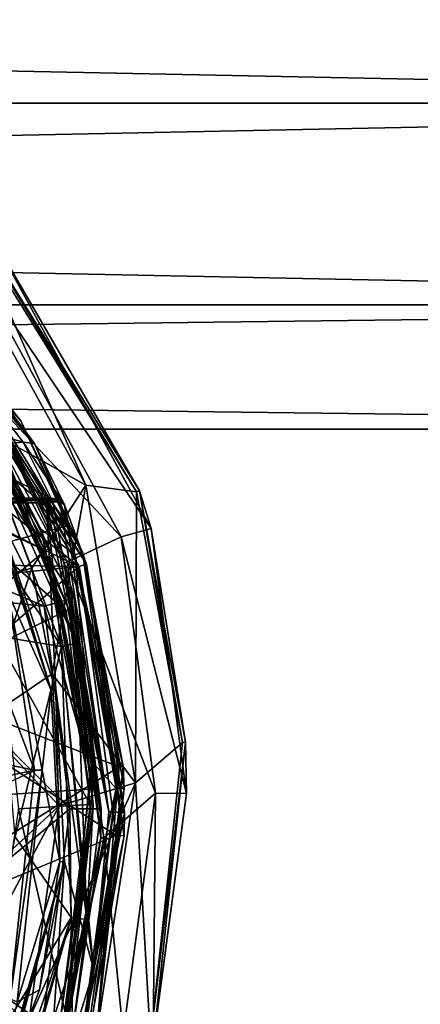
# Model space of a CAD drawing. Extents: x -200 to 200, y -703 to 625.
# Tile 253 of 256: x 109 to 122, y 521 to 553. Entities that reach past the tile are written whole.
import ezdxf

# ---------------------------------------------------------------- set-up
doc = ezdxf.new("R2010")
doc.units = 0
doc.header["$LTSCALE"] = 159.143519
for name, color, linetype in [('2597', 7, 'CONTINUOUS'), ('2598', 7, 'CONTINUOUS'), ('2600', 7, 'CONTINUOUS'), ('2601', 7, 'CONTINUOUS'), ('2603', 7, 'CONTINUOUS'), ('2618', 7, 'CONTINUOUS'), ('2619', 7, 'CONTINUOUS'), ('3473', 7, 'CONTINUOUS'), ('3478', 7, 'CONTINUOUS'), ('3482', 7, 'CONTINUOUS'), ('3484', 7, 'CONTINUOUS'), ('3707', 7, 'CONTINUOUS'), ('3708', 7, 'CONTINUOUS'), ('3727', 7, 'CONTINUOUS'), ('3766', 7, 'CONTINUOUS'), ('3917', 7, 'CONTINUOUS'), ('4148', 7, 'CONTINUOUS'), ('4149', 7, 'CONTINUOUS'), ('4151', 7, 'CONTINUOUS'), ('4153', 7, 'CONTINUOUS'), ('4154', 7, 'CONTINUOUS'), ('4157', 7, 'CONTINUOUS'), ('4167', 7, 'CONTINUOUS'), ('4168', 7, 'CONTINUOUS'), ('4180', 7, 'CONTINUOUS'), ('4212', 7, 'CONTINUOUS'), ('4218', 7, 'CONTINUOUS'), ('4221', 7, 'CONTINUOUS'), ('4236', 7, 'CONTINUOUS'), ('4237', 7, 'CONTINUOUS'), ('4478', 7, 'CONTINUOUS'), ('4480', 7, 'CONTINUOUS'), ('4481', 7, 'CONTINUOUS'), ('4483', 7, 'CONTINUOUS'), ('4484', 7, 'CONTINUOUS'), ('4499', 7, 'CONTINUOUS'), ('4501', 7, 'CONTINUOUS'), ('4504', 7, 'CONTINUOUS'), ('740', 7, 'CONTINUOUS'), ('741', 7, 'CONTINUOUS')]:
    doc.layers.add(name, color=color, linetype=linetype)

msp = doc.modelspace()

# ---------------------------------------------------------------- linework, layer by layer
at = {"layer": '2597', "color": 7, "linetype": 'CONTINUOUS'}
for points in [[(111.266, 537.75, 68.65), (107.449, 546.309, 68.65), (107.863, 543.869, 68.65), (111.266, 537.75, 68.65)], [(112.89, 537.533, 68.65), (107.449, 546.309, 68.65), (111.266, 537.75, 68.65), (112.89, 537.533, 68.65)], [(112.857, 528.197, 68.65), (112.89, 537.533, 68.65), (111.266, 537.75, 68.65), (112.857, 528.197, 68.65)], [(114.364, 529.491, 68.65), (112.89, 537.533, 68.65), (112.857, 528.197, 68.65), (114.364, 529.491, 68.65)], [(113.34, 519.947, 68.65), (114.364, 529.491, 68.65), (112.857, 528.197, 68.65), (113.34, 519.947, 68.65)], [(111.342, 518.468, 68.65), (113.34, 519.947, 68.65), (112.857, 528.197, 68.65), (111.342, 518.468, 68.65)]]:
    msp.add_3dface(points, dxfattribs=at)
at = {"layer": '2598', "color": 7, "linetype": 'CONTINUOUS'}
for points in [[(107.555, 544.961, 15.65), (112.398, 536.082, 15.65), (108.129, 540.607, 15.65), (107.555, 544.961, 15.65)], [(108.129, 540.607, 15.65), (112.398, 536.082, 15.65), (110.658, 535.278, 15.65), (108.129, 540.607, 15.65)], [(112.398, 536.082, 15.65), (113.499, 527.857, 15.65), (110.658, 535.278, 15.65), (112.398, 536.082, 15.65)], [(110.658, 535.278, 15.65), (113.499, 527.857, 15.65), (111.838, 526.423, 15.65), (110.658, 535.278, 15.65)], [(113.499, 527.857, 15.65), (112.459, 520.135, 15.65), (111.838, 526.423, 15.65), (113.499, 527.857, 15.65)], [(111.838, 526.423, 15.65), (112.459, 520.135, 15.65), (110.046, 517.513, 15.65), (111.838, 526.423, 15.65)]]:
    msp.add_3dface(points, dxfattribs=at)
at = {"layer": '2600', "color": 7, "linetype": 'CONTINUOUS'}
for points in [[(107.521, 546.381, 68.55), (112.986, 537.566, 68.55), (108.273, 545.657, 16.65), (107.521, 546.381, 68.55)], [(108.273, 545.657, 16.65), (112.986, 537.566, 68.55), (113.36, 536.356, 16.65), (108.273, 545.657, 16.65)], [(112.986, 537.566, 68.55), (114.465, 529.496, 68.55), (113.36, 536.356, 16.65), (112.986, 537.566, 68.55)], [(113.36, 536.356, 16.65), (114.465, 529.496, 68.55), (114.5, 527.852, 16.65), (113.36, 536.356, 16.65)], [(114.465, 529.496, 68.55), (113.438, 519.922, 68.55), (114.5, 527.852, 16.65), (114.465, 529.496, 68.55)], [(114.5, 527.852, 16.65), (113.438, 519.922, 68.55), (113.423, 519.87, 16.65), (114.5, 527.852, 16.65)]]:
    msp.add_3dface(points, dxfattribs=at)
at = {"layer": '2601', "color": 7, "linetype": 'CONTINUOUS'}
for points in [[(106.204, 541.299, 64.65), (109.919, 533.865, 64.65), (100, 538.1, 64.65), (106.204, 541.299, 64.65)], [(100, 538.1, 64.65), (109.919, 533.865, 64.65), (103.6, 534.5, 64.65), (100, 538.1, 64.65)], [(109.919, 533.865, 64.65), (110.749, 527.356, 64.65), (103.6, 534.5, 64.65), (109.919, 533.865, 64.65)], [(103.6, 534.5, 64.65), (110.749, 527.356, 64.65), (103.6, 521.5, 64.65), (103.6, 534.5, 64.65)], [(110.749, 527.356, 64.65), (109.87, 520.451, 64.65), (103.6, 521.5, 64.65), (110.749, 527.356, 64.65)], [(103.6, 521.5, 64.65), (109.87, 520.451, 64.65), (100, 517.9, 64.65), (103.6, 521.5, 64.65)]]:
    msp.add_3dface(points, dxfattribs=at)
at = {"layer": '2603', "color": 7, "linetype": 'CONTINUOUS'}
for points in [[(106.956, 541.958, 63.65), (110.562, 535.247, 15.75), (110.886, 534.119, 63.65), (106.956, 541.958, 63.65)], [(108.043, 540.554, 15.75), (110.562, 535.247, 15.75), (106.956, 541.958, 63.65), (108.043, 540.554, 15.75)], [(110.562, 535.247, 15.75), (111.738, 526.424, 15.75), (110.886, 534.119, 63.65), (110.562, 535.247, 15.75)], [(110.886, 534.119, 63.65), (111.738, 526.424, 15.75), (111.75, 527.36, 63.65), (110.886, 534.119, 63.65)], [(111.75, 527.36, 63.65), (111.738, 526.424, 15.75), (110.835, 520.19, 63.65), (111.75, 527.36, 63.65)], [(111.738, 526.424, 15.75), (109.953, 517.551, 15.75), (110.835, 520.19, 63.65), (111.738, 526.424, 15.75)]]:
    msp.add_3dface(points, dxfattribs=at)
at = {"layer": '2618', "color": 7, "linetype": 'CONTINUOUS'}
for points in [[(107.555, 544.961, 15.65), (108.273, 545.657, 16.65), (113.36, 536.356, 16.65), (107.555, 544.961, 15.65)], [(112.398, 536.082, 15.65), (107.555, 544.961, 15.65), (113.36, 536.356, 16.65), (112.398, 536.082, 15.65)], [(112.398, 536.082, 15.65), (113.36, 536.356, 16.65), (114.5, 527.852, 16.65), (112.398, 536.082, 15.65)], [(113.499, 527.857, 15.65), (112.398, 536.082, 15.65), (114.5, 527.852, 16.65), (113.499, 527.857, 15.65)], [(112.459, 520.135, 15.65), (113.499, 527.857, 15.65), (113.423, 519.87, 16.65), (112.459, 520.135, 15.65)], [(113.499, 527.857, 15.65), (114.5, 527.852, 16.65), (113.423, 519.87, 16.65), (113.499, 527.857, 15.65)]]:
    msp.add_3dface(points, dxfattribs=at)
at = {"layer": '2619', "color": 7, "linetype": 'CONTINUOUS'}
for points in [[(106.204, 541.299, 64.65), (106.956, 541.958, 63.65), (110.886, 534.119, 63.65), (106.204, 541.299, 64.65)], [(109.919, 533.865, 64.65), (106.204, 541.299, 64.65), (110.886, 534.119, 63.65), (109.919, 533.865, 64.65)], [(109.919, 533.865, 64.65), (110.886, 534.119, 63.65), (111.75, 527.36, 63.65), (109.919, 533.865, 64.65)], [(110.749, 527.356, 64.65), (109.919, 533.865, 64.65), (111.75, 527.36, 63.65), (110.749, 527.356, 64.65)], [(109.87, 520.451, 64.65), (110.749, 527.356, 64.65), (110.835, 520.19, 63.65), (109.87, 520.451, 64.65)], [(110.749, 527.356, 64.65), (111.75, 527.36, 63.65), (110.835, 520.19, 63.65), (110.749, 527.356, 64.65)]]:
    msp.add_3dface(points, dxfattribs=at)
at = {"layer": '3473', "color": 7, "linetype": 'CONTINUOUS'}
for points in [[(107.449, 546.309, 68.65), (112.89, 537.533, 68.65), (107.521, 546.381, 68.55), (107.449, 546.309, 68.65)], [(112.89, 537.533, 68.65), (112.986, 537.566, 68.55), (107.521, 546.381, 68.55), (112.89, 537.533, 68.65)], [(112.89, 537.533, 68.65), (114.364, 529.491, 68.65), (112.986, 537.566, 68.55), (112.89, 537.533, 68.65)], [(114.364, 529.491, 68.65), (114.465, 529.496, 68.55), (112.986, 537.566, 68.55), (114.364, 529.491, 68.65)], [(113.34, 519.947, 68.65), (113.438, 519.922, 68.55), (114.465, 529.496, 68.55), (113.34, 519.947, 68.65)], [(114.364, 529.491, 68.65), (113.34, 519.947, 68.65), (114.465, 529.496, 68.55), (114.364, 529.491, 68.65)]]:
    msp.add_3dface(points, dxfattribs=at)
at = {"layer": '3478', "color": 7, "linetype": 'CONTINUOUS'}
for points in [[(108.129, 540.607, 15.65), (110.658, 535.278, 15.65), (108.043, 540.554, 15.75), (108.129, 540.607, 15.65)], [(110.658, 535.278, 15.65), (110.562, 535.247, 15.75), (108.043, 540.554, 15.75), (110.658, 535.278, 15.65)], [(110.658, 535.278, 15.65), (111.838, 526.423, 15.65), (110.562, 535.247, 15.75), (110.658, 535.278, 15.65)], [(111.838, 526.423, 15.65), (111.738, 526.424, 15.75), (110.562, 535.247, 15.75), (111.838, 526.423, 15.65)], [(110.046, 517.513, 15.65), (109.953, 517.551, 15.75), (111.738, 526.424, 15.75), (110.046, 517.513, 15.65)], [(111.838, 526.423, 15.65), (110.046, 517.513, 15.65), (111.738, 526.424, 15.75), (111.838, 526.423, 15.65)]]:
    msp.add_3dface(points, dxfattribs=at)
at = {"layer": '3482', "color": 7, "linetype": 'CONTINUOUS'}
for points in [[(111.266, 537.75, 68.65), (107.863, 543.869, 68.65), (107.742, 539.707, 68.55), (111.266, 537.75, 68.65)], [(109.525, 535.081, 68.55), (111.266, 537.75, 68.65), (107.742, 539.707, 68.55), (109.525, 535.081, 68.55)], [(110.179, 531.687, 68.55), (111.266, 537.75, 68.65), (109.525, 535.081, 68.55), (110.179, 531.687, 68.55)], [(112.857, 528.197, 68.65), (111.266, 537.75, 68.65), (110.179, 531.687, 68.55), (112.857, 528.197, 68.65)], [(110.406, 527.457, 68.55), (112.857, 528.197, 68.65), (110.179, 531.687, 68.55), (110.406, 527.457, 68.55)], [(111.342, 518.468, 68.65), (112.857, 528.197, 68.65), (109.441, 520.608, 68.55), (111.342, 518.468, 68.65)], [(109.441, 520.608, 68.55), (112.857, 528.197, 68.65), (110.406, 527.457, 68.55), (109.441, 520.608, 68.55)]]:
    msp.add_3dface(points, dxfattribs=at)
at = {"layer": '3484', "color": 7, "linetype": 'CONTINUOUS'}
for points in [[(107.158, 534.46, 68.45), (109.525, 535.081, 68.55), (107.742, 539.707, 68.55), (107.158, 534.46, 68.45)], [(107.158, 534.46, 68.45), (107.878, 530.141, 68.45), (109.525, 535.081, 68.55), (107.158, 534.46, 68.45)], [(107.878, 530.141, 68.45), (110.179, 531.687, 68.55), (109.525, 535.081, 68.55), (107.878, 530.141, 68.45)], [(107.878, 530.141, 68.45), (110.406, 527.457, 68.55), (110.179, 531.687, 68.55), (107.878, 530.141, 68.45)], [(107.878, 530.141, 68.45), (107.801, 525.043, 68.45), (110.406, 527.457, 68.55), (107.878, 530.141, 68.45)], [(107.801, 525.043, 68.45), (107.082, 521.26, 68.45), (110.406, 527.457, 68.55), (107.801, 525.043, 68.45)], [(107.082, 521.26, 68.45), (109.441, 520.608, 68.55), (110.406, 527.457, 68.55), (107.082, 521.26, 68.45)], [(107.082, 521.26, 68.45), (105.651, 517.574, 68.45), (109.441, 520.608, 68.55), (107.082, 521.26, 68.45)]]:
    msp.add_3dface(points, dxfattribs=at)
at = {"layer": '3707', "color": 7, "linetype": 'CONTINUOUS'}
for points in [[(107.294, 541.003, 58.15), (107.167, 536.733, 58.15), (110.631, 533.708, 58.15), (107.294, 541.003, 58.15)], [(107.167, 536.733, 58.15), (108.507, 532.677, 58.15), (110.631, 533.708, 58.15), (107.167, 536.733, 58.15)], [(110.631, 533.708, 58.15), (108.507, 532.677, 58.15), (111.399, 527.498, 58.15), (110.631, 533.708, 58.15)], [(108.507, 532.677, 58.15), (109.1, 527.361, 58.15), (111.399, 527.498, 58.15), (108.507, 532.677, 58.15)], [(111.399, 527.498, 58.15), (109.1, 527.361, 58.15), (110.616, 520.73, 58.15), (111.399, 527.498, 58.15)], [(109.1, 527.361, 58.15), (107.895, 519.616, 58.15), (110.616, 520.73, 58.15), (109.1, 527.361, 58.15)]]:
    msp.add_3dface(points, dxfattribs=at)
at = {"layer": '3708', "color": 7, "linetype": 'CONTINUOUS'}
for points in [[(107.373, 541.063, 58.05), (110.729, 533.731, 58.05), (108.166, 539.924, 7.15), (107.373, 541.063, 58.05)], [(108.166, 539.924, 7.15), (110.729, 533.731, 58.05), (110.966, 532.672, 7.15), (108.166, 539.924, 7.15)], [(110.729, 533.731, 58.05), (111.499, 527.497, 58.05), (110.966, 532.672, 7.15), (110.729, 533.731, 58.05)], [(110.966, 532.672, 7.15), (111.499, 527.497, 58.05), (111.288, 523.809, 7.15), (110.966, 532.672, 7.15)], [(111.499, 527.497, 58.05), (110.713, 520.707, 58.05), (111.288, 523.809, 7.15), (111.499, 527.497, 58.05)], [(111.288, 523.809, 7.15), (110.713, 520.707, 58.05), (108.166, 514.576, 7.15), (111.288, 523.809, 7.15)]]:
    msp.add_3dface(points, dxfattribs=at)
at = {"layer": '3727', "color": 7, "linetype": 'CONTINUOUS'}
for points in [[(105.708, 539.656, 6.65), (110.476, 532.572, 6.65), (108.424, 532.903, 6.65), (105.708, 539.656, 6.65)], [(107.744, 539.656, 6.65), (110.476, 532.572, 6.65), (105.708, 539.656, 6.65), (107.744, 539.656, 6.65)], [(108.424, 532.903, 6.65), (110.476, 532.572, 6.65), (108.989, 526.457, 6.65), (108.424, 532.903, 6.65)], [(110.476, 532.572, 6.65), (110.792, 523.871, 6.65), (108.989, 526.457, 6.65), (110.476, 532.572, 6.65)], [(108.989, 526.457, 6.65), (110.792, 523.871, 6.65), (107.61, 518.669, 6.65), (108.989, 526.457, 6.65)], [(110.792, 523.871, 6.65), (107.744, 514.844, 6.65), (107.61, 518.669, 6.65), (110.792, 523.871, 6.65)]]:
    msp.add_3dface(points, dxfattribs=at)
at = {"layer": '3766', "color": 7, "linetype": 'CONTINUOUS'}
for points in [[(110.966, 532.672, 7.15), (107.744, 539.656, 6.65), (108.042, 539.846, 6.797), (110.966, 532.672, 7.15)], [(108.166, 539.924, 7.15), (110.966, 532.672, 7.15), (108.042, 539.846, 6.797), (108.166, 539.924, 7.15)], [(110.966, 532.672, 7.15), (110.476, 532.572, 6.65), (107.744, 539.656, 6.65), (110.966, 532.672, 7.15)], [(110.966, 532.672, 7.15), (111.288, 523.809, 7.15), (110.476, 532.572, 6.65), (110.966, 532.672, 7.15)], [(111.288, 523.809, 7.15), (110.792, 523.871, 6.65), (110.476, 532.572, 6.65), (111.288, 523.809, 7.15)], [(107.744, 514.844, 6.65), (110.792, 523.871, 6.65), (108.042, 514.654, 6.797), (107.744, 514.844, 6.65)], [(110.792, 523.871, 6.65), (108.166, 514.576, 7.15), (108.042, 514.654, 6.797), (110.792, 523.871, 6.65)], [(111.288, 523.809, 7.15), (108.166, 514.576, 7.15), (110.792, 523.871, 6.65), (111.288, 523.809, 7.15)]]:
    msp.add_3dface(points, dxfattribs=at)
at = {"layer": '3917', "color": 7, "linetype": 'CONTINUOUS'}
for points in [[(107.294, 541.003, 58.15), (110.631, 533.708, 58.15), (107.373, 541.063, 58.05), (107.294, 541.003, 58.15)], [(110.631, 533.708, 58.15), (110.729, 533.731, 58.05), (107.373, 541.063, 58.05), (110.631, 533.708, 58.15)], [(110.631, 533.708, 58.15), (111.399, 527.498, 58.15), (110.729, 533.731, 58.05), (110.631, 533.708, 58.15)], [(111.399, 527.498, 58.15), (111.499, 527.497, 58.05), (110.729, 533.731, 58.05), (111.399, 527.498, 58.15)], [(111.399, 527.498, 58.15), (110.616, 520.73, 58.15), (111.499, 527.497, 58.05), (111.399, 527.498, 58.15)], [(110.616, 520.73, 58.15), (110.713, 520.707, 58.05), (111.499, 527.497, 58.05), (110.616, 520.73, 58.15)]]:
    msp.add_3dface(points, dxfattribs=at)
at = {"layer": '4148', "color": 7, "linetype": 'CONTINUOUS'}
for points in [[(106.289, 542.905, -13.35), (111.044, 535.137, -13.35), (101.916, 542.25, -13.35), (106.289, 542.905, -13.35)], [(101.916, 542.25, -13.35), (111.044, 535.137, -13.35), (100, 540.334, -13.35), (101.916, 542.25, -13.35)], [(111.044, 535.137, -13.35), (89.078, 535.506, -13.35), (100, 540.334, -13.35), (111.044, 535.137, -13.35)], [(89.078, 535.506, -13.35), (111.044, 535.137, -13.35), (100, 534.011, -13.35), (89.078, 535.506, -13.35)], [(100, 534.011, -13.35), (111.044, 535.137, -13.35), (105.855, 530.632, -13.35), (100, 534.011, -13.35)], [(111.044, 535.137, -13.35), (112.239, 526.499, -13.35), (105.855, 530.632, -13.35), (111.044, 535.137, -13.35)], [(105.855, 530.632, -13.35), (112.239, 526.499, -13.35), (105.855, 523.868, -13.35), (105.855, 530.632, -13.35)], [(112.239, 526.499, -13.35), (110.922, 518.994, -13.35), (105.855, 523.868, -13.35), (112.239, 526.499, -13.35)], [(110.922, 518.994, -13.35), (100, 520.489, -13.35), (105.855, 523.868, -13.35), (110.922, 518.994, -13.35)]]:
    msp.add_3dface(points, dxfattribs=at)
at = {"layer": '4149', "color": 7, "linetype": 'CONTINUOUS'}
for points in [[(110.295, 531.186, -0.85), (110.001, 537.179, -0.85), (108.305, 537.179, -0.85), (110.295, 531.186, -0.85)], [(112, 527.265, -0.85), (110.001, 537.179, -0.85), (111.513, 522.183, -0.85), (112, 527.265, -0.85)], [(110.001, 537.179, -0.85), (110.295, 531.186, -0.85), (111.513, 522.183, -0.85), (110.001, 537.179, -0.85)], [(110.572, 525.662, -0.85), (111.513, 522.183, -0.85), (110.295, 531.186, -0.85), (110.572, 525.662, -0.85)], [(108.305, 517.321, -0.85), (110.001, 517.321, -0.85), (110.572, 525.662, -0.85), (108.305, 517.321, -0.85)], [(110.001, 517.321, -0.85), (111.513, 522.183, -0.85), (110.572, 525.662, -0.85), (110.001, 517.321, -0.85)]]:
    msp.add_3dface(points, dxfattribs=at)
at = {"layer": '4151', "color": 7, "linetype": 'CONTINUOUS'}
for points in [[(109.612, 539.077, -5.416), (106.456, 543.092, -13.1), (106.877, 542.699, -9.167), (109.612, 539.077, -5.416)], [(111.282, 535.214, -13.1), (106.456, 543.092, -13.1), (109.612, 539.077, -5.416), (111.282, 535.214, -13.1)], [(110.575, 537.114, -1.35), (111.282, 535.214, -13.1), (109.612, 539.077, -5.416), (110.575, 537.114, -1.35)], [(112.5, 527.245, -1.35), (111.282, 535.214, -13.1), (110.575, 537.114, -1.35), (112.5, 527.245, -1.35)], [(112.489, 526.491, -13.1), (111.282, 535.214, -13.1), (112.5, 527.245, -1.35), (112.489, 526.491, -13.1)], [(110.575, 517.387, -1.35), (112.489, 526.491, -13.1), (112.5, 527.245, -1.35), (110.575, 517.387, -1.35)], [(111.159, 518.913, -13.1), (112.489, 526.491, -13.1), (110.575, 517.387, -1.35), (111.159, 518.913, -13.1)]]:
    msp.add_3dface(points, dxfattribs=at)
at = {"layer": '4153', "color": 7, "linetype": 'CONTINUOUS'}
for points in [[(109.244, 539.13, -4.958), (106.613, 542.563, -8.708), (105.662, 540.152, -6.362), (109.244, 539.13, -4.958)], [(106.919, 538.916, -4.614), (109.244, 539.13, -4.958), (105.662, 540.152, -6.362), (106.919, 538.916, -4.614)], [(110.144, 537.331, -0.985), (109.244, 539.13, -4.958), (106.919, 538.916, -4.614), (110.144, 537.331, -0.985)], [(108.305, 537.324, -0.959), (110.144, 537.331, -0.985), (106.919, 538.916, -4.614), (108.305, 537.324, -0.959)], [(110.074, 537.326, -0.965), (110.144, 537.331, -0.985), (108.305, 537.324, -0.959), (110.074, 537.326, -0.965)], [(110.003, 537.324, -0.959), (110.074, 537.326, -0.965), (108.305, 537.324, -0.959), (110.003, 537.324, -0.959)]]:
    msp.add_3dface(points, dxfattribs=at)
at = {"layer": '4154', "color": 7, "linetype": 'CONTINUOUS'}
for points in [[(109.607, 528.601, -7.85), (105.463, 539.519, -7.85), (100, 530.55, -7.85), (109.607, 528.601, -7.85)], [(109.607, 528.601, -7.85), (100, 530.55, -7.85), (103.3, 527.25, -7.85), (109.607, 528.601, -7.85)], [(100, 523.95, -7.85), (109.607, 528.601, -7.85), (103.3, 527.25, -7.85), (100, 523.95, -7.85)], [(108.831, 521.264, -7.85), (109.607, 528.601, -7.85), (100, 523.95, -7.85), (108.831, 521.264, -7.85)]]:
    msp.add_3dface(points, dxfattribs=at)
at = {"layer": '4157', "color": 7, "linetype": 'CONTINUOUS'}
for points in [[(110.149, 531.162, -0.987), (108.173, 537.109, -0.987), (108.756, 534.304, -7.622), (110.149, 531.162, -0.987)], [(109.855, 528.603, -7.622), (110.149, 531.162, -0.987), (108.756, 534.304, -7.622), (109.855, 528.603, -7.622)], [(110.423, 525.672, -0.987), (110.149, 531.162, -0.987), (109.855, 528.603, -7.622), (110.423, 525.672, -0.987)], [(109.06, 521.159, -7.622), (110.423, 525.672, -0.987), (109.855, 528.603, -7.622), (109.06, 521.159, -7.622)], [(109.768, 521.553, -0.987), (110.423, 525.672, -0.987), (109.06, 521.159, -7.622), (109.768, 521.553, -0.987)], [(108.174, 517.391, -0.987), (109.768, 521.553, -0.987), (109.06, 521.159, -7.622), (108.174, 517.391, -0.987)]]:
    msp.add_3dface(points, dxfattribs=at)
at = {"layer": '4167', "color": 7, "linetype": 'CONTINUOUS'}
for points in [[(110.001, 537.179, -0.85), (112, 527.265, -0.85), (110.101, 537.193, -0.859), (110.001, 537.179, -0.85)], [(110.101, 537.193, -0.859), (112, 527.265, -0.85), (110.196, 537.21, -0.888), (110.101, 537.193, -0.859)], [(110.196, 537.21, -0.888), (112, 527.265, -0.85), (110.429, 537.215, -1.057), (110.196, 537.21, -0.888)], [(112, 527.265, -0.85), (110.575, 537.114, -1.35), (110.429, 537.215, -1.057), (112, 527.265, -0.85)], [(112, 527.265, -0.85), (112.5, 527.245, -1.35), (110.575, 537.114, -1.35), (112, 527.265, -0.85)], [(111.513, 522.183, -0.85), (110.575, 517.387, -1.35), (112.5, 527.245, -1.35), (111.513, 522.183, -0.85)], [(112, 527.265, -0.85), (111.513, 522.183, -0.85), (112.5, 527.245, -1.35), (112, 527.265, -0.85)], [(111.513, 522.183, -0.85), (110.001, 517.321, -0.85), (110.575, 517.387, -1.35), (111.513, 522.183, -0.85)]]:
    msp.add_3dface(points, dxfattribs=at)
at = {"layer": '4168', "color": 7, "linetype": 'CONTINUOUS'}
for points in [[(109.612, 539.077, -5.416), (106.877, 542.699, -9.167), (106.613, 542.563, -8.708), (109.612, 539.077, -5.416)], [(109.612, 539.077, -5.416), (106.613, 542.563, -8.708), (109.244, 539.13, -4.958), (109.612, 539.077, -5.416)], [(110.575, 537.114, -1.35), (109.612, 539.077, -5.416), (109.244, 539.13, -4.958), (110.575, 537.114, -1.35)], [(110.575, 537.114, -1.35), (109.244, 539.13, -4.958), (110.144, 537.331, -0.985), (110.575, 537.114, -1.35)], [(110.575, 537.114, -1.35), (110.144, 537.331, -0.985), (110.396, 537.291, -1.118), (110.575, 537.114, -1.35)]]:
    msp.add_3dface(points, dxfattribs=at)
at = {"layer": '4180', "color": 7, "linetype": 'CONTINUOUS'}
for points in [[(106.289, 542.905, -13.35), (106.456, 543.092, -13.1), (111.282, 535.214, -13.1), (106.289, 542.905, -13.35)], [(111.044, 535.137, -13.35), (106.289, 542.905, -13.35), (111.282, 535.214, -13.1), (111.044, 535.137, -13.35)], [(111.044, 535.137, -13.35), (111.282, 535.214, -13.1), (112.489, 526.491, -13.1), (111.044, 535.137, -13.35)], [(112.239, 526.499, -13.35), (111.044, 535.137, -13.35), (112.489, 526.491, -13.1), (112.239, 526.499, -13.35)], [(110.922, 518.994, -13.35), (112.239, 526.499, -13.35), (111.159, 518.913, -13.1), (110.922, 518.994, -13.35)], [(112.239, 526.499, -13.35), (112.489, 526.491, -13.1), (111.159, 518.913, -13.1), (112.239, 526.499, -13.35)]]:
    msp.add_3dface(points, dxfattribs=at)
at = {"layer": '4212', "color": 7, "linetype": 'CONTINUOUS'}
for points in [[(110.003, 537.324, -0.959), (108.305, 537.324, -0.959), (108.305, 537.27, -0.88), (110.003, 537.324, -0.959)], [(110.001, 537.27, -0.88), (110.003, 537.324, -0.959), (108.305, 537.27, -0.88), (110.001, 537.27, -0.88)], [(108.305, 537.179, -0.85), (110.001, 537.179, -0.85), (110.001, 537.27, -0.88), (108.305, 537.179, -0.85)], [(108.305, 537.179, -0.85), (110.001, 537.27, -0.88), (108.305, 537.27, -0.88), (108.305, 537.179, -0.85)]]:
    msp.add_3dface(points, dxfattribs=at)
at = {"layer": '4218', "color": 7, "linetype": 'CONTINUOUS'}
for points in [[(110.149, 531.162, -0.987), (108.305, 537.179, -0.85), (108.217, 537.132, -0.888), (110.149, 531.162, -0.987)], [(110.295, 531.186, -0.85), (108.305, 537.179, -0.85), (110.149, 531.162, -0.987), (110.295, 531.186, -0.85)], [(108.173, 537.109, -0.987), (110.149, 531.162, -0.987), (108.217, 537.132, -0.888), (108.173, 537.109, -0.987)], [(110.295, 531.186, -0.85), (110.149, 531.162, -0.987), (110.423, 525.672, -0.987), (110.295, 531.186, -0.85)], [(110.572, 525.662, -0.85), (110.295, 531.186, -0.85), (110.423, 525.672, -0.987), (110.572, 525.662, -0.85)], [(110.572, 525.662, -0.85), (109.768, 521.553, -0.987), (108.174, 517.391, -0.987), (110.572, 525.662, -0.85)], [(110.572, 525.662, -0.85), (108.174, 517.391, -0.987), (108.217, 517.368, -0.888), (110.572, 525.662, -0.85)], [(108.305, 517.321, -0.85), (110.572, 525.662, -0.85), (108.217, 517.368, -0.888), (108.305, 517.321, -0.85)], [(110.572, 525.662, -0.85), (110.423, 525.672, -0.987), (109.768, 521.553, -0.987), (110.572, 525.662, -0.85)]]:
    msp.add_3dface(points, dxfattribs=at)
at = {"layer": '4221', "color": 7, "linetype": 'CONTINUOUS'}
for points in [[(108.756, 534.304, -7.622), (105.463, 539.519, -7.85), (109.607, 528.601, -7.85), (108.756, 534.304, -7.622)], [(109.855, 528.603, -7.622), (108.756, 534.304, -7.622), (109.607, 528.601, -7.85), (109.855, 528.603, -7.622)], [(109.855, 528.603, -7.622), (109.607, 528.601, -7.85), (108.831, 521.264, -7.85), (109.855, 528.603, -7.622)], [(109.06, 521.159, -7.622), (109.855, 528.603, -7.622), (108.831, 521.264, -7.85), (109.06, 521.159, -7.622)]]:
    msp.add_3dface(points, dxfattribs=at)
at = {"layer": '4236', "color": 7, "linetype": 'CONTINUOUS'}
for points in [[(110.144, 537.331, -0.985), (110.429, 537.215, -1.057), (110.396, 537.291, -1.118), (110.144, 537.331, -0.985)], [(110.429, 537.215, -1.057), (110.144, 537.331, -0.985), (110.175, 537.287, -0.919), (110.429, 537.215, -1.057)], [(110.196, 537.21, -0.888), (110.429, 537.215, -1.057), (110.175, 537.287, -0.919), (110.196, 537.21, -0.888)], [(110.429, 537.215, -1.057), (110.575, 537.114, -1.35), (110.396, 537.291, -1.118), (110.429, 537.215, -1.057)]]:
    msp.add_3dface(points, dxfattribs=at)
at = {"layer": '4237', "color": 7, "linetype": 'CONTINUOUS'}
for points in [[(110.144, 537.331, -0.985), (110.074, 537.326, -0.965), (110.001, 537.27, -0.88), (110.144, 537.331, -0.985)], [(110.144, 537.331, -0.985), (110.001, 537.27, -0.88), (110.175, 537.287, -0.919), (110.144, 537.331, -0.985)], [(110.074, 537.326, -0.965), (110.003, 537.324, -0.959), (110.001, 537.27, -0.88), (110.074, 537.326, -0.965)], [(110.001, 537.27, -0.88), (110.196, 537.21, -0.888), (110.175, 537.287, -0.919), (110.001, 537.27, -0.88)], [(110.001, 537.27, -0.88), (110.101, 537.193, -0.859), (110.196, 537.21, -0.888), (110.001, 537.27, -0.88)], [(110.001, 537.27, -0.88), (110.001, 537.179, -0.85), (110.101, 537.193, -0.859), (110.001, 537.27, -0.88)]]:
    msp.add_3dface(points, dxfattribs=at)
at = {"layer": '4478', "color": 7, "linetype": 'CONTINUOUS'}
for points in [[(106.862, 541.259, -13.35), (109.817, 536.328, -13.35), (106.47, 542.741, -13.35), (106.862, 541.259, -13.35)], [(106.47, 542.741, -13.35), (109.817, 536.328, -13.35), (110.92, 535.511, -13.35), (106.47, 542.741, -13.35)], [(109.817, 536.328, -13.35), (111.448, 528.89, -13.35), (110.92, 535.511, -13.35), (109.817, 536.328, -13.35)], [(110.92, 535.511, -13.35), (111.448, 528.89, -13.35), (112.239, 528.005, -13.35), (110.92, 535.511, -13.35)], [(111.448, 528.89, -13.35), (110.624, 520.585, -13.35), (112.239, 528.005, -13.35), (111.448, 528.89, -13.35)], [(112.239, 528.005, -13.35), (110.624, 520.585, -13.35), (111.043, 519.358, -13.35), (112.239, 528.005, -13.35)]]:
    msp.add_3dface(points, dxfattribs=at)
at = {"layer": '4480', "color": 7, "linetype": 'CONTINUOUS'}
for points in [[(105.036, 544.182, -14.225), (106.64, 542.924, -13.6), (109.175, 539.814, -14.307), (105.036, 544.182, -14.225)], [(106.64, 542.924, -13.6), (111.157, 535.591, -13.6), (109.175, 539.814, -14.307), (106.64, 542.924, -13.6)], [(109.175, 539.814, -14.307), (111.157, 535.591, -13.6), (111.198, 535.47, -14.343), (109.175, 539.814, -14.307)], [(111.157, 535.591, -13.6), (112.489, 528.012, -13.6), (111.198, 535.47, -14.343), (111.157, 535.591, -13.6)], [(111.198, 535.47, -14.343), (112.489, 528.012, -13.6), (112.461, 528.716, -14.356), (111.198, 535.47, -14.343)], [(112.461, 528.716, -14.356), (112.489, 528.012, -13.6), (111.636, 520.49, -14.348), (112.461, 528.716, -14.356)], [(112.489, 528.012, -13.6), (111.281, 519.282, -13.6), (111.636, 520.49, -14.348), (112.489, 528.012, -13.6)]]:
    msp.add_3dface(points, dxfattribs=at)
at = {"layer": '4481', "color": 7, "linetype": 'CONTINUOUS'}
for points in [[(110.698, 536.455, -14.559), (100, 545.591, -14.412), (105.789, 543.454, -14.47), (110.698, 536.455, -14.559)], [(100, 533.49, -17.464), (100, 545.591, -14.412), (110.698, 536.455, -14.559), (100, 533.49, -17.464)], [(112.334, 528.709, -14.573), (100, 533.49, -17.464), (110.698, 536.455, -14.559), (112.334, 528.709, -14.573)], [(100, 521.01, -17.464), (100, 533.49, -17.464), (112.334, 528.709, -14.573), (100, 521.01, -17.464)], [(111.128, 519.238, -14.564), (100, 521.01, -17.464), (112.334, 528.709, -14.573), (111.128, 519.238, -14.564)]]:
    msp.add_3dface(points, dxfattribs=at)
at = {"layer": '4483', "color": 7, "linetype": 'CONTINUOUS'}
for points in [[(109.817, 536.328, -13.35), (106.862, 541.259, -13.35), (106.994, 541.11, -13.659), (109.817, 536.328, -13.35)], [(110.063, 535.686, -13.759), (109.817, 536.328, -13.35), (106.994, 541.11, -13.659), (110.063, 535.686, -13.759)], [(111.448, 528.89, -13.35), (109.817, 536.328, -13.35), (110.063, 535.686, -13.759), (111.448, 528.89, -13.35)], [(111.489, 527.991, -13.796), (111.448, 528.89, -13.35), (110.063, 535.686, -13.759), (111.489, 527.991, -13.796)], [(110.624, 520.585, -13.35), (111.448, 528.89, -13.35), (111.489, 527.991, -13.796), (110.624, 520.585, -13.35)], [(110.49, 520.115, -13.772), (110.624, 520.585, -13.35), (111.489, 527.991, -13.796), (110.49, 520.115, -13.772)]]:
    msp.add_3dface(points, dxfattribs=at)
at = {"layer": '4484', "color": 7, "linetype": 'CONTINUOUS'}
for points in [[(106.899, 541.034, -13.843), (100, 540.693, -14.995), (109.957, 535.65, -13.938), (106.899, 541.034, -13.843)], [(100, 540.693, -14.995), (100, 527.25, -16.85), (109.957, 535.65, -13.938), (100, 540.693, -14.995)], [(109.957, 535.65, -13.938), (100, 527.25, -16.85), (111.384, 527.988, -13.972), (109.957, 535.65, -13.938)], [(111.384, 527.988, -13.972), (100, 527.25, -16.85), (110.383, 520.145, -13.951), (111.384, 527.988, -13.972)], [(100, 527.25, -16.85), (100, 513.807, -14.995), (110.383, 520.145, -13.951), (100, 527.25, -16.85)]]:
    msp.add_3dface(points, dxfattribs=at)
at = {"layer": '4499', "color": 7, "linetype": 'CONTINUOUS'}
for points in [[(106.47, 542.741, -13.35), (110.92, 535.511, -13.35), (106.64, 542.924, -13.6), (106.47, 542.741, -13.35)], [(110.92, 535.511, -13.35), (111.157, 535.591, -13.6), (106.64, 542.924, -13.6), (110.92, 535.511, -13.35)], [(110.92, 535.511, -13.35), (112.239, 528.005, -13.35), (111.157, 535.591, -13.6), (110.92, 535.511, -13.35)], [(112.239, 528.005, -13.35), (112.489, 528.012, -13.6), (111.157, 535.591, -13.6), (112.239, 528.005, -13.35)], [(112.239, 528.005, -13.35), (111.043, 519.358, -13.35), (112.489, 528.012, -13.6), (112.239, 528.005, -13.35)], [(111.043, 519.358, -13.35), (111.281, 519.282, -13.6), (112.489, 528.012, -13.6), (111.043, 519.358, -13.35)]]:
    msp.add_3dface(points, dxfattribs=at)
at = {"layer": '4501', "color": 7, "linetype": 'CONTINUOUS'}
for points in [[(105.036, 544.182, -14.225), (109.175, 539.814, -14.307), (105.789, 543.454, -14.47), (105.036, 544.182, -14.225)], [(109.175, 539.814, -14.307), (110.698, 536.455, -14.559), (105.789, 543.454, -14.47), (109.175, 539.814, -14.307)], [(109.175, 539.814, -14.307), (111.198, 535.47, -14.343), (110.698, 536.455, -14.559), (109.175, 539.814, -14.307)], [(112.461, 528.716, -14.356), (112.334, 528.709, -14.573), (110.698, 536.455, -14.559), (112.461, 528.716, -14.356)], [(111.198, 535.47, -14.343), (112.461, 528.716, -14.356), (110.698, 536.455, -14.559), (111.198, 535.47, -14.343)], [(111.636, 520.49, -14.348), (111.128, 519.238, -14.564), (112.334, 528.709, -14.573), (111.636, 520.49, -14.348)], [(112.461, 528.716, -14.356), (111.636, 520.49, -14.348), (112.334, 528.709, -14.573), (112.461, 528.716, -14.356)]]:
    msp.add_3dface(points, dxfattribs=at)
at = {"layer": '4504', "color": 7, "linetype": 'CONTINUOUS'}
for points in [[(106.994, 541.11, -13.659), (106.899, 541.034, -13.843), (109.957, 535.65, -13.938), (106.994, 541.11, -13.659)], [(110.063, 535.686, -13.759), (106.994, 541.11, -13.659), (109.957, 535.65, -13.938), (110.063, 535.686, -13.759)], [(110.063, 535.686, -13.759), (109.957, 535.65, -13.938), (111.384, 527.988, -13.972), (110.063, 535.686, -13.759)], [(111.489, 527.991, -13.796), (110.063, 535.686, -13.759), (111.384, 527.988, -13.972), (111.489, 527.991, -13.796)], [(110.49, 520.115, -13.772), (111.489, 527.991, -13.796), (110.383, 520.145, -13.951), (110.49, 520.115, -13.772)], [(111.489, 527.991, -13.796), (111.384, 527.988, -13.972), (110.383, 520.145, -13.951), (111.489, 527.991, -13.796)]]:
    msp.add_3dface(points, dxfattribs=at)
at = {"layer": '740', "color": 7, "linetype": 'CONTINUOUS'}
for points in [[(160, 543.534, 8.899), (160, 550, 11), (-160, 543.534, 8.899), (160, 543.534, 8.899)], [(-160, 550, -11), (160, 543.534, -8.899), (-160, 543.534, -8.899), (-160, 550, -11)], [(160, 550, 11), (-160, 550, 11), (-160, 543.534, 8.899), (160, 550, 11)], [(160, 550, -11), (160, 543.534, -8.899), (-160, 550, -11), (160, 550, -11)], [(160, 539.538, 3.399), (160, 543.534, 8.899), (-160, 539.538, 3.399), (160, 539.538, 3.399)], [(160, 539.538, -3.399), (-160, 539.538, -3.399), (-160, 543.534, -8.899), (160, 539.538, -3.399)], [(160, 543.534, -8.899), (160, 539.538, -3.399), (-160, 543.534, -8.899), (160, 543.534, -8.899)], [(160, 543.534, 8.899), (-160, 543.534, 8.899), (-160, 539.538, 3.399), (160, 543.534, 8.899)], [(160, 539.538, 3.399), (-160, 539.538, 3.399), (-160, 539.538, -3.399), (160, 539.538, 3.399)], [(160, 539.538, -3.399), (160, 539.538, 3.399), (-160, 539.538, -3.399), (160, 539.538, -3.399)]]:
    msp.add_3dface(points, dxfattribs=at)
at = {"layer": '741', "color": 7, "linetype": 'CONTINUOUS'}
for points in [[(160, 550, -11), (-160, 550, -11), (-160, 556.466, -8.899), (160, 550, -11)], [(160, 556.466, -8.899), (160, 550, -11), (-160, 556.466, -8.899), (160, 556.466, -8.899)], [(160, 550, 11), (160, 556.466, 8.899), (-160, 550, 11), (160, 550, 11)], [(160, 556.466, 8.899), (-160, 556.466, 8.899), (-160, 550, 11), (160, 556.466, 8.899)]]:
    msp.add_3dface(points, dxfattribs=at)

doc.saveas('drawing.dxf')
